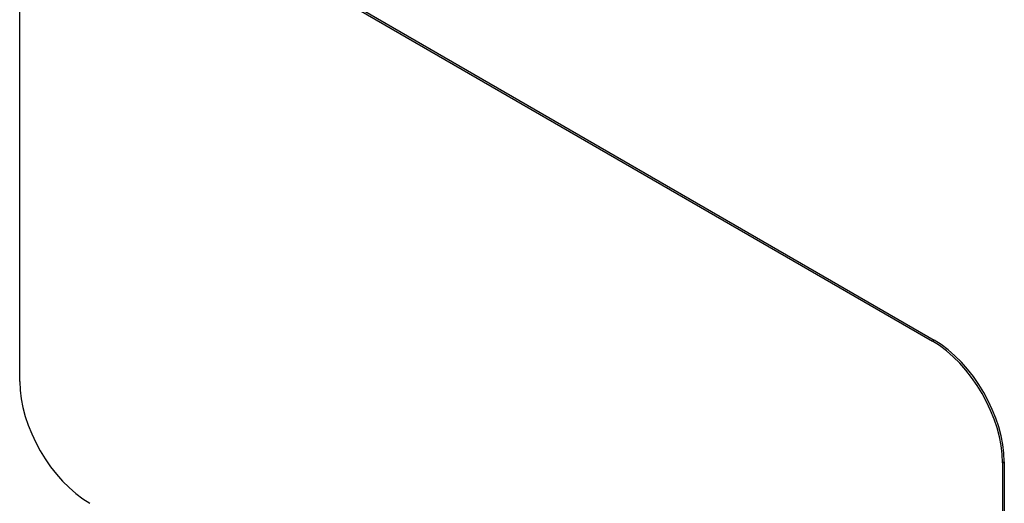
# Model space of a CAD drawing. Header units: inches. Extents: x 275.1 to 323.9, y 105.7 to 152.7.
# Tile 3 of 44: x 294.9 to 297.4, y 132.7 to 133.9. Entities that reach past the tile are written whole.
import ezdxf

# ---------------------------------------------------------------- set-up
doc = ezdxf.new("R2010")
doc.units = ezdxf.units.IN
doc.header["$MEASUREMENT"] = 0
doc.layers.add('Visible Edges(ANSI)', color=7, linetype='Continuous', lineweight=25)
doc.layers.add('Visible Tangent Edges(ANSI)', color=7, linetype='Continuous', lineweight=25)

msp = doc.modelspace()

# ---------------------------------------------------------------- linework, layer by layer
at = {"layer": 'Visible Edges(ANSI)'}
for p, q in [((295.101, 134.3355), (297.2223, 133.1107)), ((295.1053, 134.3379), (297.2266, 133.1132)), ((294.9242, 133.0087), (294.9242, 134.2334)), ((297.4034, 132.807), (297.4034, 131.5823)), ((297.3991, 132.8045), (297.3991, 131.5798))]:
    msp.add_line(p, q, dxfattribs=at)
for centre, major_axis, start_param, end_param in [((297.2223, 132.9066), (0.125, -0.2165), 0.785398, 2.356194), ((297.2266, 132.9091), (-0.125, 0.2165), 3.926991, 5.497787), ((295.101, 132.9066), (-0.125, 0.2165), 0.785398, 2.356194)]:
    msp.add_ellipse(centre, major_axis=major_axis, ratio=0.57735, start_param=start_param, end_param=end_param, dxfattribs=at)
at = {"layer": 'Visible Tangent Edges(ANSI)'}
for p, q in [((297.2266, 133.1132), (297.2223, 133.1107)), ((297.3991, 132.8045), (297.4034, 132.807))]:
    msp.add_line(p, q, dxfattribs=at)

doc.saveas('drawing.dxf')
